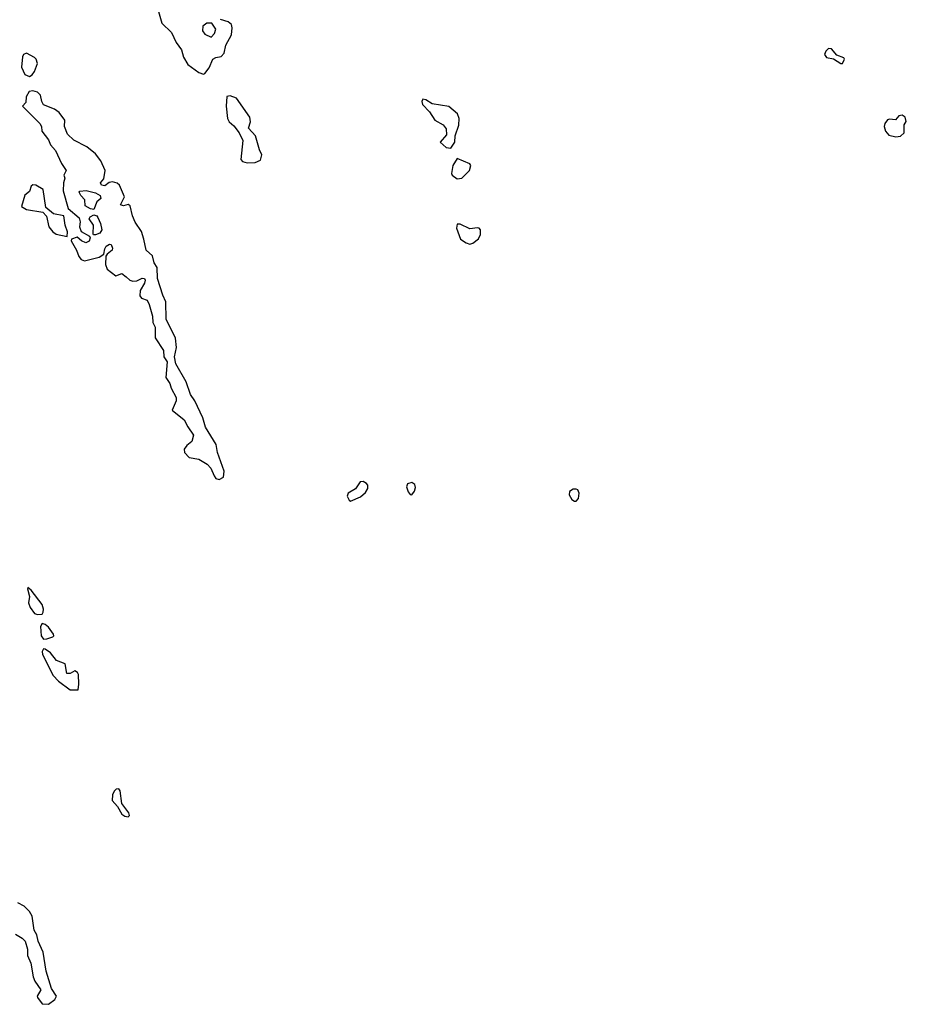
# Model space of a CAD drawing. Extents: x 2895860 to 3052244, y 542080 to 918683.
# Tile 92 of 133: x 2976262 to 2981922, y 833202 to 839487. Entities that reach past the tile are written whole.
import ezdxf

# ---------------------------------------------------------------- set-up
doc = ezdxf.new("R2010")
doc.units = 0

msp = doc.modelspace()

# ---------------------------------------------------------------- linework, layer by layer
at = {"layer": '0CON05XD'}
for points in [[(2977134.4, 839584.4), (2977169.3, 839465), (2977231.9, 839405), (2977261.1, 839341.1), (2977294.4, 839295), (2977308.3, 839248.3), (2977335, 839201.2), (2977405, 839148.8), (2977435, 839138.8)], [(2977435, 839138.8), (2977445, 839143.3), (2977471.1, 839178.9), (2977495.7, 839235), (2977513.7, 839246.3), (2977548, 839252), (2977567.6, 839272.4), (2977578, 839325), (2977615, 839390), (2977618.8, 839435), (2977613.3, 839455), (2977593.6, 839473.6), (2977545, 839488.8)], [(2977485, 839374.5), (2977505, 839398.1), (2977515, 839426), (2977487.8, 839465), (2977456.7, 839465), (2977432.2, 839445), (2977428.6, 839415), (2977444.4, 839394.4), (2977485, 839374.5)], [(2981505, 839206.2), (2981515, 839206.7), (2981528.8, 839235), (2981523.6, 839243.6), (2981479.7, 839259.7), (2981445, 839300.8), (2981425, 839302), (2981409.2, 839285), (2981399.2, 839265), (2981413.8, 839245), (2981457, 839237), (2981505, 839206.2)], [(2976325, 839124.3), (2976342, 839135), (2976356.9, 839155), (2976376.1, 839206.1), (2976366.2, 839235), (2976356.2, 839245), (2976305, 839272), (2976286.7, 839265), (2976279.5, 839250.5), (2976274.2, 839184.2), (2976295, 839136.7), (2976325, 839124.3)], [(2977535, 836552.5), (2977562.2, 836567.8), (2977566.7, 836605), (2977525.3, 836725.3), (2977516.5, 836775), (2977447.9, 836885), (2977432.1, 836945), (2977379.6, 837055), (2977352.3, 837095), (2977325.3, 837175.3), (2977259.7, 837289.7), (2977250.6, 837335), (2977263.1, 837395), (2977256.5, 837455), (2977198.1, 837575), (2977194.6, 837685), (2977175, 837728), (2977141.5, 837835), (2977138.8, 837905), (2977121.1, 837935), (2977110, 837980), (2977069.6, 838015), (2977054.5, 838085.5), (2977040, 838135), (2977000, 838195), (2976982.7, 838235), (2976968.2, 838298.2), (2976955, 838306.9), (2976925, 838299.5), (2976906, 838305), (2976931.8, 838355), (2976899.7, 838429.7), (2976885, 838444.1), (2976855, 838451.8), (2976832.6, 838447.4), (2976805, 838426), (2976785, 838430), (2976778.8, 838445), (2976798.8, 838471.2), (2976806.7, 838525), (2976780, 838585), (2976745, 838630), (2976690.8, 838675), (2976608.7, 838718.7), (2976566.9, 838755), (2976548.1, 838805), (2976551.1, 838845), (2976513.3, 838895), (2976485, 838914.5), (2976414.1, 838944.1), (2976403.1, 838965), (2976395.8, 839005), (2976375, 839023.8), (2976345, 839033.3), (2976322.3, 839027.7), (2976302.5, 838995), (2976301.7, 838958.3), (2976280, 838935), (2976390.8, 838825), (2976401.2, 838805), (2976404, 838775), (2976445, 838718.8), (2976457.8, 838687.8), (2976491.7, 838651.7), (2976529.8, 838569.8), (2976558, 838525), (2976543.8, 838495), (2976550, 838475), (2976541.4, 838445), (2976539.3, 838395), (2976572.2, 838282.2), (2976641.1, 838221.1), (2976647.3, 838197.3), (2976642.9, 838165), (2976653.8, 838133.8), (2976706.7, 838105), (2976712.9, 838095), (2976705, 838073.3), (2976685, 838062.8), (2976656.7, 838075), (2976628.2, 838098.2), (2976592.5, 838085), (2976591.2, 838075), (2976625, 838015.7), (2976638.7, 837975), (2976655, 837955.4), (2976675, 837947.3), (2976770, 837970), (2976799.1, 837990.9), (2976805.6, 838025), (2976815, 838040.6), (2976835, 838054.4), (2976845, 838052.5), (2976855, 838027.5), (2976852.9, 838015), (2976819.7, 837990.3), (2976812.3, 837977.7), (2976810, 837925), (2976821.1, 837895), (2976875, 837851.4), (2976915, 837866.2), (2976941.4, 837845), (2976964.7, 837824.7), (2976985, 837818.5), (2977009.8, 837820.2), (2977045, 837836.4), (2977058, 837835), (2977063.1, 837825), (2977058.8, 837805), (2977031.8, 837758.2), (2977028.9, 837725), (2977039.5, 837709.5), (2977075, 837696.9), (2977089.2, 837669.2), (2977109.6, 837595), (2977112.9, 837555), (2977127.5, 837525), (2977126, 837456), (2977181.1, 837375), (2977181.8, 837335), (2977202.5, 837302.5), (2977195, 837203.3), (2977221.1, 837165), (2977229.6, 837135), (2977261.8, 837075), (2977261.1, 837055), (2977236.2, 836995), (2977313.1, 836933.1), (2977335, 836887.1), (2977371.2, 836835), (2977361.9, 836795), (2977330, 836770), (2977312.2, 836745), (2977314.4, 836725), (2977345, 836692.7), (2977405, 836682.2), (2977459.4, 836649.4), (2977481.8, 836625), (2977502.9, 836575), (2977515, 836558.6), (2977535, 836552.5)], [(2977715, 838573.8), (2977765, 838574.3), (2977799.5, 838590.5), (2977808.8, 838625), (2977793.8, 838655), (2977766.7, 838745), (2977723.8, 838793.8), (2977735.8, 838834.2), (2977732, 838865), (2977646, 838986), (2977605, 839001.2), (2977585, 838996.7), (2977579.5, 838935), (2977588.8, 838855), (2977600, 838835), (2977630.2, 838810.2), (2977663.3, 838765), (2977686.2, 838715), (2977674.1, 838594.1), (2977685, 838581.2), (2977715, 838573.8)], [(2979015, 838666.7), (2979040.5, 838705), (2979043.1, 838745), (2979065.7, 838814.3), (2979066.9, 838855), (2979056.9, 838885), (2979002.7, 838932.7), (2978895, 838948.8), (2978855.4, 838975.4), (2978835, 838980), (2978828.9, 838965), (2978834.6, 838945), (2978878.9, 838898.9), (2978911.8, 838845), (2978966.5, 838815), (2978985, 838790.8), (2978987.6, 838752.4), (2978946.2, 838705), (2978985, 838671.9), (2979015, 838666.7)], [(2981855, 838738.8), (2981885, 838742.9), (2981909.2, 838765), (2981908.8, 838815), (2981922.5, 838837.5), (2981915.6, 838865), (2981895, 838878.1), (2981875, 838874), (2981853.3, 838846.7), (2981815, 838852.5), (2981801.7, 838848.3), (2981785.7, 838825), (2981781.4, 838805), (2981789.2, 838775), (2981810.3, 838750.3), (2981855, 838738.8)], [(2979055, 838470), (2979085, 838474.2), (2979133.8, 838525), (2979143.3, 838555), (2979136, 838566), (2979055, 838600), (2979026.4, 838555), (2979018.9, 838505), (2979023.7, 838493.7), (2979055, 838470)], [(2976565, 838102.5), (2976567.8, 838132.2), (2976551.4, 838175), (2976544.4, 838234.4), (2976477.1, 838247.1), (2976428.3, 838288.3), (2976412.2, 838402.2), (2976365, 838430.8), (2976345, 838432.5), (2976335, 838423.3), (2976325, 838390), (2976295, 838366.7), (2976274, 838295), (2976305.4, 838275.4), (2976408.9, 838258.9), (2976432.9, 838232.9), (2976448.8, 838165), (2976473.2, 838133.2), (2976495, 838117.9), (2976565, 838102.5)], [(2976735, 838276.2), (2976715, 838278.8), (2976679.5, 838299.5), (2976677, 838337), (2976652, 838365), (2976641.2, 838385), (2976645, 838392.5), (2976685.9, 838395.9), (2976745, 838382.5), (2976775.8, 838365), (2976780, 838345), (2976755, 838323.3), (2976735, 838276.2)], [(2976745, 838113.6), (2976734.3, 838114.3), (2976730.7, 838120.7), (2976733.6, 838175), (2976705.7, 838215), (2976711.7, 838228.3), (2976735, 838240.8), (2976755, 838234.3), (2976761.5, 838225), (2976778.5, 838185), (2976785.6, 838145), (2976774.3, 838125), (2976745, 838113.6)], [(2979135, 838054.6), (2979155, 838061.2), (2979191, 838089), (2979203.9, 838115), (2979203.3, 838145), (2979195, 838155.7), (2979185, 838157.8), (2979135, 838152.4), (2979075, 838180.8), (2979055, 838182.5), (2979050.4, 838155), (2979075.3, 838085.3), (2979111.7, 838061.7), (2979135, 838054.6)], [(2978375, 836414.2), (2978438.6, 836441.4), (2978470.2, 836469.8), (2978485.6, 836495), (2978484.4, 836515), (2978476.5, 836526.5), (2978455, 836539.6), (2978435, 836536.5), (2978406.9, 836493.1), (2978358.8, 836465), (2978352.5, 836445), (2978365, 836420), (2978375, 836414.2)], [(2978765, 836453.3), (2978783, 836477), (2978788.5, 836501.5), (2978785, 836519.2), (2978765, 836533.3), (2978738, 836525), (2978731.1, 836505), (2978742.2, 836472.2), (2978755, 836456.2), (2978765, 836453.3)], [(2979805, 836413.8), (2979815, 836414.5), (2979829.7, 836430.3), (2979833.4, 836465), (2979824.4, 836485), (2979815, 836490.7), (2979795, 836490), (2979771.9, 836475), (2979769.6, 836455), (2979786.5, 836425), (2979805, 836413.8)], [(2976375, 835691.2), (2976405, 835693.3), (2976412.7, 835705), (2976414, 835725), (2976404.8, 835754.8), (2976335, 835846), (2976315, 835862.5), (2976311.2, 835855), (2976324.5, 835804.5), (2976318.6, 835765), (2976329.5, 835735), (2976357.3, 835697.3), (2976375, 835691.2)], [(2976415, 835533.6), (2976435, 835534.6), (2976472.7, 835547.3), (2976480, 835555), (2976477.8, 835565), (2976445, 835609.6), (2976425, 835626.9), (2976405, 835632.9), (2976395.4, 835614.6), (2976399.1, 835555), (2976415, 835533.6)], [(2976635, 835210), (2976640.3, 835245), (2976637.1, 835307.1), (2976631.2, 835321.2), (2976615, 835330.8), (2976585, 835313.6), (2976563.7, 835313.7), (2976552.9, 835375), (2976497, 835397), (2976458.1, 835445), (2976425, 835470), (2976415, 835471.4), (2976405.6, 835455), (2976407.3, 835435), (2976475, 835301.9), (2976508.8, 835265), (2976585, 835210.6), (2976635, 835210)], [(2976955, 834398.6), (2976962.9, 834407.1), (2976958.9, 834425), (2976914.1, 834484.1), (2976904.2, 834565), (2976895, 834577.5), (2976877.5, 834575), (2976865, 834563.3), (2976855, 834540), (2976853, 834503), (2976885.8, 834465.8), (2976915, 834415.8), (2976933.4, 834403.4), (2976955, 834398.6)], [(2976445, 833202.5), (2976487.3, 833232.7), (2976497.1, 833255), (2976464.4, 833304.4), (2976430, 833415), (2976412.9, 833535), (2976380, 833605), (2976371.4, 833645), (2976354.5, 833675), (2976341.5, 833765), (2976325, 833795.8), (2976289.8, 833829.8), (2976250.7, 833850.7)], [(2976235, 833650.6), (2976278.6, 833625), (2976296.5, 833606.5), (2976312.2, 833555), (2976312.1, 833515), (2976332.5, 833465), (2976348.2, 833378.2), (2976359.7, 833349.7), (2976396, 833295), (2976373.8, 833255), (2976375.8, 833245), (2976405, 833205.6), (2976445, 833202.5)]]:
    msp.add_lwpolyline(points, dxfattribs=at)

doc.saveas('drawing.dxf')
